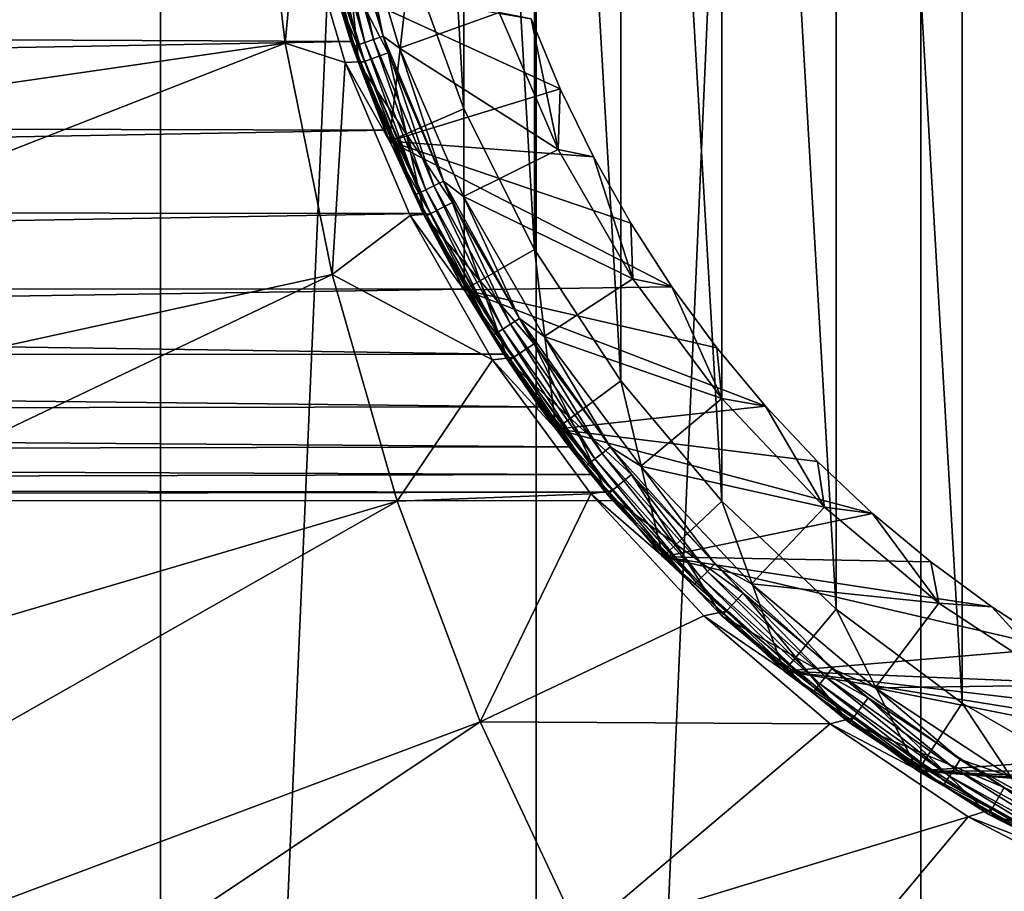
# Model space of a CAD drawing. Header units: metres. Extents: x -263 to 72, y -72 to 102.
# Tile 24 of 256: x -27 to -11, y -21 to -7. Entities that reach past the tile are written whole.
import ezdxf

# ---------------------------------------------------------------- set-up
doc = ezdxf.new("R2010")
doc.units = ezdxf.units.M
doc.layers.add('solid_FREE_STANDING_ONO_SW0004', color=7, linetype='CONTINUOUS')

msp = doc.modelspace()

# ---------------------------------------------------------------- linework, layer by layer
at = {"layer": 'solid_FREE_STANDING_ONO_SW0004'}
for points in [[(-12.58952, -71.39856, -887), (-12.589528, 71.398552, -887), (-6.318729, 72.224121, -887)], [(-6.318715, -72.224121, -887), (-12.58952, -71.39856, -887), (-6.318729, 72.224121, -887)], [(-18.764444, -70.029602, -887), (-18.764452, 70.029602, -887), (-12.589528, 71.398552, -887)], [(-12.58952, -71.39856, -887), (-18.764444, -70.029602, -887), (-12.589528, 71.398552, -887)], [(-24.796396, -68.127739, -887), (-24.7964, 68.127739, -887), (-18.764452, 70.029602, -887)], [(-18.764444, -70.029602, -887), (-24.796396, -68.127739, -887), (-18.764452, 70.029602, -887)], [(-30.639791, -65.707329, -887), (-30.63979, 65.707329, -887), (-24.7964, 68.127739, -887)], [(-24.796396, -68.127739, -887), (-30.639791, -65.707329, -887), (-24.7964, 68.127739, -887)], [(-9.738944, 19.391827, 137.050003), (-11.924342, 18.130087, 137.050003), (-9.738944, -19.391827, 137.050003)], [(-11.924342, 18.130087, 137.050003), (-13.948497, 16.623159, 137.050003), (-11.924342, -18.130087, 137.050003)], [(-11.924342, 18.130087, 137.050003), (-11.924342, -18.130087, 137.050003), (-9.738944, -19.391827, 137.050003)], [(-13.948497, 16.623159, 137.050003), (-15.784007, 14.891444, 137.050003), (-13.948497, -16.623159, 137.050003)], [(-13.948497, 16.623159, 137.050003), (-13.948497, -16.623159, 137.050003), (-11.924342, -18.130087, 137.050003)], [(-15.784007, 14.891444, 137.050003), (-17.406073, 12.958342, 137.050003), (-15.784007, -14.891444, 137.050003)], [(-15.784007, 14.891444, 137.050003), (-15.784007, -14.891444, 137.050003), (-13.948497, -16.623159, 137.050003)], [(-17.406073, 12.958342, 137.050003), (-18.792753, 10.849996, 137.050003), (-17.406073, -12.958342, 137.050003)], [(-17.406073, 12.958342, 137.050003), (-17.406073, -12.958342, 137.050003), (-15.784007, -14.891444, 137.050003)], [(-18.792753, 10.849996, 137.050003), (-19.925287, 8.594934, 137.050003), (-18.792753, -10.849996, 137.050003)], [(-18.792753, 10.849996, 137.050003), (-18.792753, -10.849996, 137.050003), (-17.406073, -12.958342, 137.050003)], [(-19.925287, 8.594934, 137.050003), (-20.788374, 6.223626, 137.050003), (-19.925287, -8.594934, 137.050003)], [(-19.925287, 8.594934, 137.050003), (-19.925287, -8.594934, 137.050003), (-18.792753, -10.849996, 137.050003)], [(-20.788374, 6.223626, 137.050003), (-20.788374, -6.223626, 137.050003), (-19.925287, -8.594934, 137.050003)], [(-46.920113, -5.483292, -872.423401), (-46.286438, -10.933952, -872.43103), (-23.245331, -3.782047, -872.004089)], [(-46.286438, -10.933952, -872.43103), (-22.792976, -7.53998, -872.009521), (-23.245331, -3.782047, -872.004089)], [(-23.245331, -3.782047, -872.004089), (-22.792976, -7.53998, -872.009521), (-22.588602, -5.291032, -872)], [(-22.081654, -5.039993, 95.906494), (-22.223204, -5.072301, 95.795235), (-21.515553, -7.528617, 95.795235)], [(-21.378508, -7.480663, 95.906494), (-21.916834, -5.002374, 95.976334), (-22.081654, -5.039993, 95.906494)], [(-21.378508, -7.480663, 95.906494), (-22.081654, -5.039993, 95.906494), (-21.515553, -7.528617, 95.795235)], [(-21.701344, -5.132399, 96), (-21.916834, -5.002374, 95.976334), (-21.218937, -7.424827, 95.976334)], [(-21.378508, -7.480663, 95.906494), (-21.218937, -7.424827, 95.976334), (-21.916834, -5.002374, 95.976334)], [(-22.331821, -5.097093, 95.650162), (-22.400087, -5.112674, 95.481171), (-21.686804, -7.588541, 95.481171)], [(-21.686804, -7.588541, 95.481171), (-22.400087, -5.112674, 95.481171), (-22.380032, -5.304163, 95.300003)], [(-22.379999, -5.304305, 56.700001), (-21.143143, -7.69528, 56.700001), (-21.893492, -5.188931, 56.700001)], [(-21.612967, -7.866357, 57.5), (-22.37999, -5.304325, 57.5), (-21.893511, -5.188844, 57.5)], [(-22.223204, -5.072301, 95.795235), (-22.331821, -5.097093, 95.650162), (-21.62071, -7.565414, 95.650162)], [(-21.62071, -7.565414, 95.650162), (-22.331821, -5.097093, 95.650162), (-21.686804, -7.588541, 95.481171)], [(-21.515553, -7.528617, 95.795235), (-22.223204, -5.072301, 95.795235), (-21.62071, -7.565414, 95.650162)], [(-21.143143, -7.69528, 56.700001), (-21.143091, -7.695432, 57.5), (-21.893511, -5.188844, 57.5)], [(-21.612967, -7.866357, 57.5), (-21.893511, -5.188844, 57.5), (-21.143091, -7.695432, 57.5)], [(-21.893492, -5.188931, 56.700001), (-21.143143, -7.69528, 56.700001), (-21.893511, -5.188844, 57.5)], [(-20.958284, -7.618421, 96), (-21.701344, -5.132399, 96), (-21.218937, -7.424827, 95.976334)], [(-19.360729, -7.046656, 96), (-21.701344, -5.132399, 96), (-20.958284, -7.618421, 96)], [(-22.792976, -7.53998, -872.009521), (-21.831728, -7.849565, -872), (-22.588602, -5.291032, -872)], [(-22.588602, -5.291032, -872), (-21.519054, -7.832002, -872), (-22.282772, -5.280913, -872)], [(-21.831728, -7.849565, -872), (-21.519054, -7.832002, -872), (-22.588602, -5.291032, -872)], [(-22.380032, -5.304163, 95.300003), (-22.37999, -5.304325, 57.5), (-21.612967, -7.866357, 57.5)], [(-21.61293, -7.866461, 95.300003), (-22.380032, -5.304163, 95.300003), (-21.612967, -7.866357, 57.5)], [(-21.686804, -7.588541, 95.481171), (-22.380032, -5.304163, 95.300003), (-21.61293, -7.866461, 95.300003)], [(-22.282719, -5.281144, -799), (-21.518965, -7.83225, -799), (-22.380022, -5.304206, -798.900024)], [(-22.380022, -5.304206, -798.900024), (-21.612934, -7.866452, -798.900024), (-22.192057, -6.042565, 18.680254)], [(-21.518965, -7.83225, -799), (-21.612934, -7.866452, -798.900024), (-22.380022, -5.304206, -798.900024)], [(-22.379999, -5.304305, 56.700001), (-21.612926, -7.866459, 56.700001), (-21.143143, -7.69528, 56.700001)], [(-21.738186, -7.513405, 45.166962), (-21.612926, -7.866459, 56.700001), (-22.379999, -5.304305, 56.700001)], [(-22.192053, -6.04258, 45.919739), (-21.738186, -7.513405, 45.166962), (-22.379999, -5.304305, 56.700001)], [(-22.282772, -5.280913, -872), (-21.519054, -7.832002, -872), (-22.282719, -5.281144, -799)], [(-21.519054, -7.832002, -872), (-21.518965, -7.83225, -799), (-22.282719, -5.281144, -799)], [(-91, -7.178115, 19.243023), (-91, -5.485034, 18.446321), (-22.192057, -6.042565, 18.680254)], [(-91, -5.485034, 46.153679), (-91, -7.178115, 45.356979), (-22.192053, -6.04258, 45.919739)], [(-91, -7.178115, 19.243023), (-22.192057, -6.042565, 18.680254), (-21.738192, -7.51339, 19.433029)], [(-91, -7.178115, 45.356979), (-21.738186, -7.513405, 45.166962), (-22.192053, -6.04258, 45.919739)], [(-21.612934, -7.866452, -798.900024), (-21.738192, -7.51339, 19.433029), (-22.192057, -6.042565, 18.680254)], [(-22.033758, -6.596474, 135.75), (-21.118971, -9.109835, 135.75), (-20.788374, -6.223626, 137.050003)], [(-21.118971, -9.109835, 135.75), (-19.925287, -8.594934, 137.050003), (-20.788374, -6.223626, 137.050003)], [(-22.033762, -6.596462, 97.050003), (-18.84359, -7.146462, 97.050003), (-18.377729, -8.271147, 97.050003)], [(-21.118965, -9.109847, 97.050003), (-22.033762, -6.596462, 97.050003), (-18.377729, -8.271147, 97.050003)], [(-22.033758, -6.596474, 135.75), (-22.033762, -6.596462, 97.050003), (-21.118965, -9.109847, 97.050003)], [(-22.033758, -6.596474, 135.75), (-21.118965, -9.109847, 97.050003), (-21.118971, -9.109835, 135.75)], [(-18.411795, -9.246566, 96), (-19.360729, -7.046656, 96), (-20.958284, -7.618421, 96)], [(-19.360729, -7.046656, 96.599998), (-19.360729, -7.046656, 96), (-18.411795, -9.246566, 96)], [(-18.411804, -9.246548, 96.599998), (-19.360729, -7.046656, 96.599998), (-18.411795, -9.246566, 96)], [(-18.84359, -7.146462, 97.050003), (-19.360729, -7.046656, 96.599998), (-18.411804, -9.246548, 96.599998)], [(-91, -8.758037, 20.245672), (-91, -7.178115, 19.243023), (-21.738192, -7.51339, 19.433029)], [(-91, -7.178115, 45.356979), (-91, -8.758037, 44.354328), (-21.738186, -7.513405, 45.166962)], [(-18.377729, -8.271147, 97.050003), (-18.84359, -7.146462, 97.050003), (-18.411804, -9.246548, 96.599998)], [(-20.406515, -9.82726, 95.906494), (-21.218937, -7.424827, 95.976334), (-21.378508, -7.480663, 95.906494)], [(-20.958284, -7.618421, 96), (-21.218937, -7.424827, 95.976334), (-20.2542, -9.753908, 95.976334)], [(-20.406515, -9.82726, 95.906494), (-20.2542, -9.753908, 95.976334), (-21.218937, -7.424827, 95.976334)], [(-91, -8.758037, 20.245672), (-21.738192, -7.51339, 19.433029), (-21.193478, -8.935129, 20.376352)], [(-91, -8.758037, 44.354328), (-21.193472, -8.935143, 44.223637), (-21.738186, -7.513405, 45.166962)], [(-46.286438, -10.933952, -872.43103), (-45.234505, -16.319542, -872.443665), (-22.792976, -7.53998, -872.009521)], [(-45.234505, -16.319542, -872.443665), (-22.042257, -11.24984, -872.018555), (-22.792976, -7.53998, -872.009521)], [(-22.792976, -7.53998, -872.009521), (-22.042257, -11.24984, -872.018555), (-21.831728, -7.849565, -872)], [(-21.612934, -7.866452, -798.900024), (-21.193478, -8.935129, 20.376352), (-21.738192, -7.51339, 19.433029)], [(-21.738186, -7.513405, 45.166962), (-21.193472, -8.935143, 44.223637), (-21.612926, -7.866459, 56.700001)], [(-21.62071, -7.565414, 95.650162), (-21.686804, -7.588541, 95.481171), (-20.700794, -9.968977, 95.481171)], [(-21.515553, -7.528617, 95.795235), (-21.62071, -7.565414, 95.650162), (-20.637707, -9.938596, 95.650162)], [(-20.637707, -9.938596, 95.650162), (-21.62071, -7.565414, 95.650162), (-20.700794, -9.968977, 95.481171)], [(-21.378508, -7.480663, 95.906494), (-21.515553, -7.528617, 95.795235), (-20.537329, -9.890256, 95.795235)], [(-20.537329, -9.890256, 95.795235), (-21.515553, -7.528617, 95.795235), (-20.637707, -9.938596, 95.650162)], [(-20.406515, -9.82726, 95.906494), (-21.378508, -7.480663, 95.906494), (-20.537329, -9.890256, 95.795235)], [(-20.700794, -9.968977, 95.481171), (-21.686804, -7.588541, 95.481171), (-21.61293, -7.866461, 95.300003)], [(-20.553658, -10.32217, 57.5), (-21.612967, -7.866357, 57.5), (-21.143091, -7.695432, 57.5)], [(-21.612926, -7.866459, 56.700001), (-20.106836, -10.097777, 56.700001), (-21.143143, -7.69528, 56.700001)], [(-21.143143, -7.69528, 56.700001), (-20.106836, -10.097777, 56.700001), (-21.143091, -7.695432, 57.5)], [(-20.106836, -10.097777, 56.700001), (-20.106722, -10.098006, 57.5), (-21.143091, -7.695432, 57.5)], [(-20.553658, -10.32217, 57.5), (-21.143091, -7.695432, 57.5), (-20.106722, -10.098006, 57.5)], [(-19.93203, -10.000208, 96), (-20.958284, -7.618421, 96), (-20.2542, -9.753908, 95.976334)], [(-18.411795, -9.246566, 96), (-20.958284, -7.618421, 96), (-19.93203, -10.000208, 96)], [(-22.042257, -11.24984, -872.018555), (-20.786097, -10.304279, -872), (-21.831728, -7.849565, -872)], [(-21.831728, -7.849565, -872), (-20.464201, -10.277476, -872), (-21.519054, -7.832002, -872)], [(-20.786097, -10.304279, -872), (-20.464201, -10.277476, -872), (-21.831728, -7.849565, -872)], [(-21.61293, -7.866461, 95.300003), (-21.612967, -7.866357, 57.5), (-20.553658, -10.32217, 57.5)], [(-21.518965, -7.83225, -799), (-20.464207, -10.277462, -799), (-21.612934, -7.866452, -798.900024)], [(-21.612934, -7.866452, -798.900024), (-20.55357, -10.322342, -798.900024), (-21.193478, -8.935129, 20.376352)], [(-20.464207, -10.277462, -799), (-20.55357, -10.322342, -798.900024), (-21.612934, -7.866452, -798.900024)], [(-20.553553, -10.322378, 95.300003), (-21.61293, -7.866461, 95.300003), (-20.553658, -10.32217, 57.5)], [(-20.700794, -9.968977, 95.481171), (-21.61293, -7.866461, 95.300003), (-20.553553, -10.322378, 95.300003)], [(-21.612926, -7.866459, 56.700001), (-20.553658, -10.32216, 56.700001), (-20.106836, -10.097777, 56.700001)], [(-20.577862, -10.273829, 43.091587), (-20.553658, -10.32216, 56.700001), (-21.612926, -7.866459, 56.700001)], [(-21.193472, -8.935143, 44.223637), (-20.577862, -10.273829, 43.091587), (-21.612926, -7.866459, 56.700001)], [(-21.519054, -7.832002, -872), (-20.464201, -10.277476, -872), (-21.518965, -7.83225, -799)], [(-20.464201, -10.277476, -872), (-20.464207, -10.277462, -799), (-21.518965, -7.83225, -799)], [(-21.118965, -9.109847, 97.050003), (-18.377729, -8.271147, 97.050003), (-17.844814, -9.365649, 97.050003)], [(-17.844814, -9.365649, 97.050003), (-18.377729, -8.271147, 97.050003), (-18.411804, -9.246548, 96.599998)], [(-21.118971, -9.109835, 135.75), (-19.918585, -11.5, 135.75), (-19.925287, -8.594934, 137.050003)], [(-19.918585, -11.5, 135.75), (-18.792753, -10.849996, 137.050003), (-19.925287, -8.594934, 137.050003)], [(-91, -10.199728, 21.438345), (-91, -8.758037, 20.245672), (-21.193478, -8.935129, 20.376352)], [(-91, -8.758037, 44.354328), (-91, -10.199728, 43.161655), (-21.193472, -8.935143, 44.223637)], [(-91, -10.199728, 21.438345), (-21.193478, -8.935129, 20.376352), (-20.577873, -10.273809, 21.508394)], [(-91, -10.199728, 43.161655), (-20.577862, -10.273829, 43.091587), (-21.193472, -8.935143, 44.223637)], [(-20.55357, -10.322342, -798.900024), (-20.577873, -10.273809, 21.508394), (-21.193478, -8.935129, 20.376352)], [(-21.118971, -9.109835, 135.75), (-21.118965, -9.109847, 97.050003), (-19.918598, -11.499974, 97.050003)], [(-21.118971, -9.109835, 135.75), (-19.918598, -11.499974, 97.050003), (-19.918585, -11.5, 135.75)], [(-21.118965, -9.109847, 97.050003), (-17.844814, -9.365649, 97.050003), (-17.246811, -10.425942, 97.050003)], [(-21.118965, -9.109847, 97.050003), (-17.246811, -10.425942, 97.050003), (-16.585915, -11.448152, 97.050003)], [(-19.918598, -11.499974, 97.050003), (-21.118965, -9.109847, 97.050003), (-16.585915, -11.448152, 97.050003)], [(-17.213785, -11.321609, 96), (-18.411795, -9.246566, 96), (-19.93203, -10.000208, 96)], [(-18.411804, -9.246548, 96.599998), (-18.411795, -9.246566, 96), (-17.213785, -11.321609, 96)], [(-17.213774, -11.321626, 96.599998), (-18.411804, -9.246548, 96.599998), (-17.213785, -11.321609, 96)], [(-17.844814, -9.365649, 97.050003), (-18.411804, -9.246548, 96.599998), (-17.213774, -11.321626, 96.599998)], [(-17.246811, -10.425942, 97.050003), (-17.844814, -9.365649, 97.050003), (-17.213774, -11.321626, 96.599998)], [(-19.1779, -12.050273, 95.906494), (-20.2542, -9.753908, 95.976334), (-20.406515, -9.82726, 95.906494)], [(-19.93203, -10.000208, 96), (-20.2542, -9.753908, 95.976334), (-19.034754, -11.960328, 95.976334)], [(-19.1779, -12.050273, 95.906494), (-19.034754, -11.960328, 95.976334), (-20.2542, -9.753908, 95.976334)], [(-20.637707, -9.938596, 95.650162), (-20.700794, -9.968977, 95.481171), (-19.45446, -12.224048, 95.481171)], [(-20.537329, -9.890256, 95.795235), (-20.637707, -9.938596, 95.650162), (-19.395172, -12.186794, 95.650162)], [(-19.395172, -12.186794, 95.650162), (-20.637707, -9.938596, 95.650162), (-19.45446, -12.224048, 95.481171)], [(-20.406515, -9.82726, 95.906494), (-20.537329, -9.890256, 95.795235), (-19.300837, -12.12752, 95.795235)], [(-19.300837, -12.12752, 95.795235), (-20.537329, -9.890256, 95.795235), (-19.395172, -12.186794, 95.650162)], [(-19.1779, -12.050273, 95.906494), (-20.406515, -9.82726, 95.906494), (-19.300837, -12.12752, 95.795235)], [(-19.45446, -12.224048, 95.481171), (-20.700794, -9.968977, 95.481171), (-20.553553, -10.322378, 95.300003)], [(-20.553658, -10.32216, 56.700001), (-18.798409, -12.364057, 56.700001), (-20.106836, -10.097777, 56.700001)], [(-19.21629, -12.638606, 57.5), (-20.553658, -10.32217, 57.5), (-20.106722, -10.098006, 57.5)], [(-20.106836, -10.097777, 56.700001), (-18.798409, -12.364057, 56.700001), (-20.106722, -10.098006, 57.5)], [(-18.798409, -12.364057, 56.700001), (-18.798473, -12.363954, 57.5), (-20.106722, -10.098006, 57.5)], [(-19.21629, -12.638606, 57.5), (-20.106722, -10.098006, 57.5), (-18.798473, -12.363954, 57.5)], [(-18.635635, -12.24757, 96), (-19.93203, -10.000208, 96), (-19.034754, -11.960328, 95.976334)], [(-17.213785, -11.321609, 96), (-19.93203, -10.000208, 96), (-18.635635, -12.24757, 96)], [(-91, -11.480652, 22.802387), (-91, -10.199728, 21.438345), (-20.577873, -10.273809, 21.508394)], [(-91, -10.199728, 43.161655), (-91, -11.480652, 41.797611), (-20.577862, -10.273829, 43.091587)], [(-91, -11.480652, 22.802387), (-20.577873, -10.273809, 21.508394), (-19.925385, -11.488214, 22.811539)], [(-91, -11.480652, 41.797611), (-19.925375, -11.488231, 41.788441), (-20.577862, -10.273829, 43.091587)], [(-20.55357, -10.322342, -798.900024), (-19.925385, -11.488214, 22.811539), (-20.577873, -10.273809, 21.508394)], [(-20.577862, -10.273829, 43.091587), (-19.925375, -11.488231, 41.788441), (-20.553658, -10.32216, 56.700001)], [(-22.042257, -11.24984, -872.018555), (-19.465548, -12.622697, -872), (-20.786097, -10.304279, -872)], [(-20.786097, -10.304279, -872), (-19.132759, -12.583623, -872), (-20.464201, -10.277476, -872)], [(-19.465548, -12.622697, -872), (-19.132759, -12.583623, -872), (-20.786097, -10.304279, -872)], [(-20.553658, -10.32216, 56.700001), (-19.216269, -12.638637, 56.700001), (-18.798409, -12.364057, 56.700001)], [(-19.286066, -12.531865, 40.359921), (-19.216269, -12.638637, 56.700001), (-20.553658, -10.32216, 56.700001)], [(-19.925375, -11.488231, 41.788441), (-19.286066, -12.531865, 40.359921), (-20.553658, -10.32216, 56.700001)], [(-20.553553, -10.322378, 95.300003), (-20.553658, -10.32217, 57.5), (-19.21629, -12.638606, 57.5)], [(-20.464207, -10.277462, -799), (-19.132648, -12.583791, -799), (-20.55357, -10.322342, -798.900024)], [(-20.55357, -10.322342, -798.900024), (-19.216196, -12.638742, -798.900024), (-19.925385, -11.488214, 22.811539)], [(-19.132648, -12.583791, -799), (-19.216196, -12.638742, -798.900024), (-20.55357, -10.322342, -798.900024)], [(-19.216221, -12.638703, 95.300003), (-20.553553, -10.322378, 95.300003), (-19.21629, -12.638606, 57.5)], [(-19.45446, -12.224048, 95.481171), (-20.553553, -10.322378, 95.300003), (-19.216221, -12.638703, 95.300003)], [(-19.132759, -12.583623, -872), (-19.132648, -12.583791, -799), (-20.464207, -10.277462, -799)], [(-20.464201, -10.277476, -872), (-19.132759, -12.583623, -872), (-20.464207, -10.277462, -799)], [(-16.585915, -11.448152, 97.050003), (-17.246811, -10.425942, 97.050003), (-17.213774, -11.321626, 96.599998)], [(-19.918585, -11.5, 135.75), (-18.448833, -13.734648, 135.75), (-18.792753, -10.849996, 137.050003)], [(-18.448833, -13.734648, 135.75), (-17.406073, -12.958342, 137.050003), (-18.792753, -10.849996, 137.050003)], [(-45.234505, -16.319542, -872.443665), (-43.770573, -21.608009, -872.461243), (-22.042257, -11.24984, -872.018555)], [(-43.770573, -21.608009, -872.461243), (-20.997959, -14.887971, -872.031067), (-22.042257, -11.24984, -872.018555)], [(-22.042257, -11.24984, -872.018555), (-20.997959, -14.887971, -872.031067), (-19.465548, -12.622697, -872)], [(-15.782868, -13.243649, 96), (-17.213785, -11.321609, 96), (-18.635635, -12.24757, 96)], [(-17.213774, -11.321626, 96.599998), (-17.213785, -11.321609, 96), (-15.782868, -13.243649, 96)], [(-15.782868, -13.243649, 96.599998), (-17.213774, -11.321626, 96.599998), (-15.782868, -13.243649, 96)], [(-16.585915, -11.448152, 97.050003), (-17.213774, -11.321626, 96.599998), (-15.782868, -13.243649, 96.599998)], [(-91, -11.480652, 22.802387), (-19.925385, -11.488214, 22.811539), (-19.286085, -12.531837, 24.240036)], [(-91, -12.580498, 24.316198), (-91, -11.480652, 22.802387), (-19.286085, -12.531837, 24.240036)], [(-91, -11.480652, 41.797611), (-91, -12.580498, 40.283802), (-19.925375, -11.488231, 41.788441)], [(-91, -12.580498, 40.283802), (-19.286066, -12.531865, 40.359921), (-19.925375, -11.488231, 41.788441)], [(-19.216196, -12.638742, -798.900024), (-19.286085, -12.531837, 24.240036), (-19.925385, -11.488214, 22.811539)], [(-19.918598, -11.499974, 97.050003), (-16.585915, -11.448152, 97.050003), (-15.864336, -12.428823, 97.050003)], [(-19.918598, -11.499974, 97.050003), (-15.864336, -12.428823, 97.050003), (-15.08487, -13.364111, 97.050003)], [(-18.448837, -13.734642, 97.050003), (-19.918598, -11.499974, 97.050003), (-15.08487, -13.364111, 97.050003)], [(-19.918585, -11.5, 135.75), (-19.918598, -11.499974, 97.050003), (-18.448837, -13.734642, 97.050003)], [(-19.918585, -11.5, 135.75), (-18.448837, -13.734642, 97.050003), (-18.448833, -13.734648, 135.75)], [(-15.864336, -12.428823, 97.050003), (-16.585915, -11.448152, 97.050003), (-15.782868, -13.243649, 96.599998)], [(-17.708111, -14.121747, 95.906494), (-19.034754, -11.960328, 95.976334), (-19.1779, -12.050273, 95.906494)], [(-18.635635, -12.24757, 96), (-19.034754, -11.960328, 95.976334), (-17.575935, -14.016341, 95.976334)], [(-17.708111, -14.121747, 95.906494), (-17.575935, -14.016341, 95.976334), (-19.034754, -11.960328, 95.976334)], [(-19.300837, -12.12752, 95.795235), (-19.395172, -12.186794, 95.650162), (-17.908731, -14.281736, 95.650162)], [(-19.1779, -12.050273, 95.906494), (-19.300837, -12.12752, 95.795235), (-17.821627, -14.212273, 95.795235)], [(-17.821627, -14.212273, 95.795235), (-19.300837, -12.12752, 95.795235), (-17.908731, -14.281736, 95.650162)], [(-17.708111, -14.121747, 95.906494), (-19.1779, -12.050273, 95.906494), (-17.821627, -14.212273, 95.795235)], [(-19.395172, -12.186794, 95.650162), (-19.45446, -12.224048, 95.481171), (-17.963476, -14.325394, 95.481171)], [(-17.963476, -14.325394, 95.481171), (-19.45446, -12.224048, 95.481171), (-19.216221, -12.638703, 95.300003)], [(-17.908731, -14.281736, 95.650162), (-19.395172, -12.186794, 95.650162), (-17.963476, -14.325394, 95.481171)], [(-17.087234, -14.328866, 96), (-18.635635, -12.24757, 96), (-17.575935, -14.016341, 95.976334)], [(-15.782868, -13.243649, 96), (-18.635635, -12.24757, 96), (-17.087234, -14.328866, 96)], [(-17.618952, -14.784203, 57.5), (-19.21629, -12.638606, 57.5), (-18.798473, -12.363954, 57.5)], [(-19.216269, -12.638637, 56.700001), (-17.235882, -14.462863, 56.700001), (-18.798409, -12.364057, 56.700001)], [(-18.798409, -12.364057, 56.700001), (-17.236017, -14.462699, 57.5), (-18.798473, -12.363954, 57.5)], [(-17.618952, -14.784203, 57.5), (-18.798473, -12.363954, 57.5), (-17.236017, -14.462699, 57.5)], [(-18.798409, -12.364057, 56.700001), (-17.235882, -14.462863, 56.700001), (-17.236017, -14.462699, 57.5)], [(-15.08487, -13.364111, 97.050003), (-15.864336, -12.428823, 97.050003), (-15.782868, -13.243649, 96.599998)], [(-91, -12.580498, 24.316198), (-19.286085, -12.531837, 24.240036), (-18.710501, -13.375991, 25.735479)], [(-91, -12.580498, 40.283802), (-18.710485, -13.376014, 38.864475), (-19.286066, -12.531865, 40.359921)], [(-91, -13.481903, 25.955847), (-91, -12.580498, 24.316198), (-18.710501, -13.375991, 25.735479)], [(-91, -12.580498, 40.283802), (-91, -13.481903, 38.644154), (-18.710485, -13.376014, 38.864475)], [(-20.997959, -14.887971, -872.031067), (-17.887547, -14.774157, -872), (-19.465548, -12.622697, -872)], [(-19.465548, -12.622697, -872), (-17.542566, -14.71966, -872), (-19.132759, -12.583623, -872)], [(-17.887547, -14.774157, -872), (-17.542566, -14.71966, -872), (-19.465548, -12.622697, -872)], [(-19.216196, -12.638742, -798.900024), (-18.710501, -13.375991, 25.735479), (-19.286085, -12.531837, 24.240036)], [(-19.286066, -12.531865, 40.359921), (-18.710485, -13.376014, 38.864475), (-19.216269, -12.638637, 56.700001)], [(-19.216221, -12.638703, 95.300003), (-19.21629, -12.638606, 57.5), (-17.618952, -14.784203, 57.5)], [(-19.216269, -12.638637, 56.700001), (-17.618921, -14.784242, 56.700001), (-17.235882, -14.462863, 56.700001)], [(-17.650106, -14.74699, 34.429848), (-17.618921, -14.784242, 56.700001), (-19.216269, -12.638637, 56.700001)], [(-17.882801, -14.463936, 35.878349), (-17.650106, -14.74699, 34.429848), (-19.216269, -12.638637, 56.700001)], [(-18.237001, -14.014699, 37.359478), (-17.882801, -14.463936, 35.878349), (-19.216269, -12.638637, 56.700001)], [(-18.710485, -13.376014, 38.864475), (-18.237001, -14.014699, 37.359478), (-19.216269, -12.638637, 56.700001)], [(-17.619024, -14.784112, 95.300003), (-19.216221, -12.638703, 95.300003), (-17.618952, -14.784203, 57.5)], [(-17.963476, -14.325394, 95.481171), (-19.216221, -12.638703, 95.300003), (-17.619024, -14.784112, 95.300003)], [(-19.132648, -12.583791, -799), (-17.542427, -14.719826, -799), (-19.216196, -12.638742, -798.900024)], [(-19.216196, -12.638742, -798.900024), (-17.619032, -14.784104, -798.900024), (-18.710501, -13.375991, 25.735479)], [(-17.542427, -14.719826, -799), (-17.619032, -14.784104, -798.900024), (-19.216196, -12.638742, -798.900024)], [(-19.132759, -12.583623, -872), (-17.542566, -14.71966, -872), (-19.132648, -12.583791, -799)], [(-17.542566, -14.71966, -872), (-17.542427, -14.719826, -799), (-19.132648, -12.583791, -799)], [(-18.448833, -13.734648, 135.75), (-16.729593, -15.783558, 135.75), (-17.406073, -12.958342, 137.050003)], [(-16.729593, -15.783558, 135.75), (-15.784007, -14.891444, 137.050003), (-17.406073, -12.958342, 137.050003)], [(-14.138625, -14.986403, 96), (-15.782868, -13.243649, 96), (-17.087234, -14.328866, 96)], [(-15.782868, -13.243649, 96.599998), (-15.782868, -13.243649, 96), (-14.138625, -14.986403, 96)], [(-14.138644, -14.986392, 96.599998), (-15.782868, -13.243649, 96.599998), (-14.138625, -14.986403, 96)], [(-15.08487, -13.364111, 97.050003), (-15.782868, -13.243649, 96.599998), (-14.138644, -14.986392, 96.599998)], [(-91, -13.481903, 25.955847), (-18.710501, -13.375991, 25.735479), (-18.237013, -14.014683, 27.240479)], [(-91, -13.481903, 38.644154), (-18.237001, -14.014699, 37.359478), (-18.710485, -13.376014, 38.864475)], [(-17.619032, -14.784104, -798.900024), (-18.237013, -14.014683, 27.240479), (-18.710501, -13.375991, 25.735479)], [(-18.448837, -13.734642, 97.050003), (-15.08487, -13.364111, 97.050003), (-14.250472, -14.250503, 97.050003)], [(-14.250472, -14.250503, 97.050003), (-15.08487, -13.364111, 97.050003), (-14.138644, -14.986392, 96.599998)], [(-91, -14.17075, 27.695671), (-91, -13.481903, 25.955847), (-18.237013, -14.014683, 27.240479)], [(-91, -13.481903, 38.644154), (-91, -14.17075, 36.904331), (-18.237001, -14.014699, 37.359478)], [(-18.448837, -13.734642, 97.050003), (-14.250472, -14.250503, 97.050003), (-13.364058, -15.084917, 97.050003)], [(-16.729593, -15.783558, 97.050003), (-18.448837, -13.734642, 97.050003), (-13.364058, -15.084917, 97.050003)], [(-18.448833, -13.734648, 135.75), (-18.448837, -13.734642, 97.050003), (-16.729593, -15.783558, 97.050003)], [(-18.448833, -13.734648, 135.75), (-16.729593, -15.783558, 97.050003), (-16.729593, -15.783558, 135.75)], [(-91, -14.17075, 27.695671), (-18.237013, -14.014683, 27.240479), (-17.882809, -14.463925, 28.721609)], [(-91, -14.17075, 36.904331), (-17.882801, -14.463936, 35.878349), (-18.237001, -14.014699, 37.359478)], [(-17.619032, -14.784104, -798.900024), (-17.882809, -14.463925, 28.721609), (-18.237013, -14.014683, 27.240479)], [(-16.015633, -16.015633, 95.906494), (-17.575935, -14.016341, 95.976334), (-17.708111, -14.121747, 95.906494)], [(-17.087234, -14.328866, 96), (-17.575935, -14.016341, 95.976334), (-15.89609, -15.89609, 95.976334)], [(-16.015633, -16.015633, 95.906494), (-15.89609, -15.89609, 95.976334), (-17.575935, -14.016341, 95.976334)], [(-91, -14.636085, 29.508041), (-91, -14.17075, 27.695671), (-17.882809, -14.463925, 28.721609)], [(-91, -14.17075, 36.904331), (-91, -14.636085, 35.091957), (-17.882801, -14.463936, 35.878349)], [(-17.821627, -14.212273, 95.795235), (-17.908731, -14.281736, 95.650162), (-16.197077, -16.197077, 95.650162)], [(-17.708111, -14.121747, 95.906494), (-17.821627, -14.212273, 95.795235), (-16.118298, -16.118298, 95.795235)], [(-16.118298, -16.118298, 95.795235), (-17.821627, -14.212273, 95.795235), (-16.197077, -16.197077, 95.650162)], [(-16.015633, -16.015633, 95.906494), (-17.708111, -14.121747, 95.906494), (-16.118298, -16.118298, 95.795235)], [(-17.908731, -14.281736, 95.650162), (-17.963476, -14.325394, 95.481171), (-16.24659, -16.24659, 95.481171)], [(-16.24659, -16.24659, 95.481171), (-17.963476, -14.325394, 95.481171), (-17.619024, -14.784112, 95.300003)], [(-16.197077, -16.197077, 95.650162), (-17.908731, -14.281736, 95.650162), (-16.24659, -16.24659, 95.481171)], [(-15.307526, -16.216339, 96), (-17.087234, -14.328866, 96), (-15.89609, -15.89609, 95.976334)], [(-14.138625, -14.986403, 96), (-17.087234, -14.328866, 96), (-15.307526, -16.216339, 96)], [(-13.364058, -15.084917, 97.050003), (-14.250472, -14.250503, 97.050003), (-14.138644, -14.986392, 96.599998)], [(-91, -14.636085, 29.508041), (-17.882809, -14.463925, 28.721609), (-17.650112, -14.746984, 30.170109)], [(-91, -14.636085, 35.091957), (-17.650106, -14.74699, 34.429848), (-17.882801, -14.463936, 35.878349)], [(-17.619032, -14.784104, -798.900024), (-17.650112, -14.746984, 30.170109), (-17.882809, -14.463925, 28.721609)], [(-15.783424, -16.729721, 57.5), (-17.618952, -14.784203, 57.5), (-17.236017, -14.462699, 57.5)], [(-17.618921, -14.784242, 56.700001), (-15.440467, -16.365871, 56.700001), (-17.235882, -14.462863, 56.700001)], [(-15.440467, -16.365871, 56.700001), (-15.440424, -16.365919, 57.5), (-17.236017, -14.462699, 57.5)], [(-15.783424, -16.729721, 57.5), (-17.236017, -14.462699, 57.5), (-15.440424, -16.365919, 57.5)], [(-17.235882, -14.462863, 56.700001), (-15.440467, -16.365871, 56.700001), (-17.236017, -14.462699, 57.5)], [(-91, -14.870596, 31.364388), (-91, -14.636085, 29.508041), (-17.650112, -14.746984, 30.170109)], [(-91, -14.636085, 35.091957), (-91, -14.870596, 33.235611), (-17.650106, -14.74699, 34.429848)], [(-91, -14.870596, 31.364388), (-17.650112, -14.746984, 30.170109), (-17.535383, -14.883223, 31.593128)], [(-91, -14.870596, 33.235611), (-17.535381, -14.883225, 33.006817), (-17.650106, -14.74699, 34.429848)], [(-20.997959, -14.887971, -872.031067), (-19.66674, -18.431179, -872.047058), (-17.887547, -14.774157, -872)], [(-19.66674, -18.431179, -872.047058), (-16.072956, -16.730215, -872), (-17.887547, -14.774157, -872)], [(-17.887547, -14.774157, -872), (-15.714923, -16.656866, -872), (-17.542566, -14.71966, -872)], [(-16.072956, -16.730215, -872), (-15.714923, -16.656866, -872), (-17.887547, -14.774157, -872)], [(-17.619032, -14.784104, -798.900024), (-17.535383, -14.883223, 31.593128), (-17.650112, -14.746984, 30.170109)], [(-17.650106, -14.74699, 34.429848), (-17.535381, -14.883225, 33.006817), (-17.618921, -14.784242, 56.700001)], [(-17.542427, -14.719826, -799), (-15.714968, -16.656824, -799), (-17.619032, -14.784104, -798.900024)], [(-17.619032, -14.784104, -798.900024), (-15.783592, -16.729561, -798.900024), (-17.535383, -14.883223, 31.593128)], [(-15.714968, -16.656824, -799), (-15.783592, -16.729561, -798.900024), (-17.619032, -14.784104, -798.900024)], [(-15.783562, -16.729589, 95.300003), (-17.619024, -14.784112, 95.300003), (-17.618952, -14.784203, 57.5)], [(-16.24659, -16.24659, 95.481171), (-17.619024, -14.784112, 95.300003), (-15.783562, -16.729589, 95.300003)], [(-15.783562, -16.729589, 95.300003), (-17.618952, -14.784203, 57.5), (-15.783424, -16.729721, 57.5)], [(-17.618921, -14.784242, 56.700001), (-15.783335, -16.729801, 56.700001), (-15.440467, -16.365871, 56.700001)], [(-17.535381, -14.883225, 33.006817), (-15.783335, -16.729801, 56.700001), (-17.618921, -14.784242, 56.700001)], [(-17.542566, -14.71966, -872), (-15.714923, -16.656866, -872), (-17.542427, -14.719826, -799)], [(-15.714923, -16.656866, -872), (-15.714968, -16.656824, -799), (-17.542427, -14.719826, -799)], [(-91, -14.870596, 31.364388), (-17.535383, -14.883223, 31.593128), (-17.535381, -14.883225, 33.006817)], [(-91, -14.870596, 33.235611), (-91, -14.870596, 31.364388), (-17.535381, -14.883225, 33.006817)], [(-43.770573, -21.608009, -872.461243), (-41.903355, -26.767881, -872.483643), (-20.997959, -14.887971, -872.031067)], [(-41.903355, -26.767881, -872.483643), (-19.66674, -18.431179, -872.047058), (-20.997959, -14.887971, -872.031067)], [(-15.783592, -16.729561, -798.900024), (-17.535381, -14.883225, 33.006817), (-17.535383, -14.883223, 31.593128)], [(-15.783592, -16.729561, -798.900024), (-15.783335, -16.729801, 56.700001), (-17.535381, -14.883225, 33.006817)], [(-16.729593, -15.783558, 135.75), (-14.784115, -17.619022, 135.75), (-15.784007, -14.891444, 137.050003)], [(-14.784115, -17.619022, 135.75), (-13.948497, -16.623159, 137.050003), (-15.784007, -14.891444, 137.050003)], [(-12.303402, -16.526321, 96), (-14.138625, -14.986403, 96), (-15.307526, -16.216339, 96)], [(-14.138644, -14.986392, 96.599998), (-14.138625, -14.986403, 96), (-12.303402, -16.526321, 96)], [(-12.303388, -16.526339, 96.599998), (-14.138644, -14.986392, 96.599998), (-12.303402, -16.526321, 96)], [(-13.364058, -15.084917, 97.050003), (-14.138644, -14.986392, 96.599998), (-12.303388, -16.526339, 96.599998)], [(-16.729593, -15.783558, 97.050003), (-13.364058, -15.084917, 97.050003), (-12.428956, -15.864231, 97.050003)], [(-12.428956, -15.864231, 97.050003), (-13.364058, -15.084917, 97.050003), (-12.303388, -16.526339, 96.599998)], [(-16.729593, -15.783558, 97.050003), (-12.428956, -15.864231, 97.050003), (-11.448479, -16.58569, 97.050003)], [(-16.729593, -15.783558, 97.050003), (-11.448479, -16.58569, 97.050003), (-10.42601, -17.246771, 97.050003)], [(-14.784146, -17.618996, 97.050003), (-16.729593, -15.783558, 97.050003), (-10.42601, -17.246771, 97.050003)], [(-16.729593, -15.783558, 135.75), (-16.729593, -15.783558, 97.050003), (-14.784146, -17.618996, 97.050003)], [(-16.729593, -15.783558, 135.75), (-14.784146, -17.618996, 97.050003), (-14.784115, -17.619022, 135.75)], [(-14.121747, -17.708111, 95.906494), (-15.89609, -15.89609, 95.976334), (-16.015633, -16.015633, 95.906494)], [(-15.307526, -16.216339, 96), (-15.89609, -15.89609, 95.976334), (-14.016341, -17.575935, 95.976334)], [(-14.121747, -17.708111, 95.906494), (-14.016341, -17.575935, 95.976334), (-15.89609, -15.89609, 95.976334)], [(-11.448479, -16.58569, 97.050003), (-12.428956, -15.864231, 97.050003), (-12.303388, -16.526339, 96.599998)], [(-16.118298, -16.118298, 95.795235), (-16.197077, -16.197077, 95.650162), (-14.281736, -17.908731, 95.650162)], [(-16.015633, -16.015633, 95.906494), (-16.118298, -16.118298, 95.795235), (-14.212273, -17.821627, 95.795235)], [(-14.212273, -17.821627, 95.795235), (-16.118298, -16.118298, 95.795235), (-14.281736, -17.908731, 95.650162)], [(-14.121747, -17.708111, 95.906494), (-16.015633, -16.015633, 95.906494), (-14.212273, -17.821627, 95.795235)], [(-16.197077, -16.197077, 95.650162), (-16.24659, -16.24659, 95.481171), (-14.325394, -17.963476, 95.481171)], [(-14.325394, -17.963476, 95.481171), (-16.24659, -16.24659, 95.481171), (-15.783562, -16.729589, 95.300003)], [(-14.281736, -17.908731, 95.650162), (-16.197077, -16.197077, 95.650162), (-14.325394, -17.963476, 95.481171)], [(-13.320661, -17.88435, 96), (-15.307526, -16.216339, 96), (-14.016341, -17.575935, 95.976334)], [(-12.303402, -16.526321, 96), (-15.307526, -16.216339, 96), (-13.320661, -17.88435, 96)], [(-13.734605, -18.448864, 57.5), (-15.783424, -16.729721, 57.5), (-15.440424, -16.365919, 57.5)], [(-15.783335, -16.729801, 56.700001), (-13.436326, -18.047577, 56.700001), (-15.440467, -16.365871, 56.700001)], [(-15.440467, -16.365871, 56.700001), (-13.436326, -18.047577, 56.700001), (-15.440424, -16.365919, 57.5)], [(-13.436326, -18.047577, 56.700001), (-13.436053, -18.047781, 57.5), (-15.440424, -16.365919, 57.5)], [(-13.734605, -18.448864, 57.5), (-15.440424, -16.365919, 57.5), (-13.436053, -18.047781, 57.5)], [(-10.301777, -17.842831, 96), (-12.303402, -16.526321, 96), (-13.320661, -17.88435, 96)], [(-12.303388, -16.526339, 96.599998), (-12.303402, -16.526321, 96), (-10.301777, -17.842831, 96)], [(-10.301777, -17.842831, 96.599998), (-12.303388, -16.526339, 96.599998), (-10.301777, -17.842831, 96)], [(-11.448479, -16.58569, 97.050003), (-12.303388, -16.526339, 96.599998), (-10.301777, -17.842831, 96.599998)], [(-10.42601, -17.246771, 97.050003), (-11.448479, -16.58569, 97.050003), (-10.301777, -17.842831, 96.599998)], [(-19.66674, -18.431179, -872.047058), (-14.045774, -18.465, -872), (-16.072956, -16.730215, -872)], [(-16.072956, -16.730215, -872), (-13.675037, -18.368542, -872), (-15.714923, -16.656866, -872)], [(-14.045774, -18.465, -872), (-13.675037, -18.368542, -872), (-16.072956, -16.730215, -872)], [(-15.714968, -16.656824, -799), (-13.674894, -18.368649, -799), (-15.783592, -16.729561, -798.900024)], [(-15.783592, -16.729561, -798.900024), (-13.734611, -18.448862, -798.900024), (-15.783335, -16.729801, 56.700001)], [(-13.674894, -18.368649, -799), (-13.734611, -18.448862, -798.900024), (-15.783592, -16.729561, -798.900024)], [(-15.783562, -16.729589, 95.300003), (-15.783424, -16.729721, 57.5), (-13.734605, -18.448864, 57.5)], [(-13.734653, -18.44883, 95.300003), (-15.783562, -16.729589, 95.300003), (-13.734605, -18.448864, 57.5)], [(-14.325394, -17.963476, 95.481171), (-15.783562, -16.729589, 95.300003), (-13.734653, -18.44883, 95.300003)], [(-15.783335, -16.729801, 56.700001), (-13.734618, -18.448847, 56.700001), (-13.436326, -18.047577, 56.700001)], [(-13.734611, -18.448862, -798.900024), (-13.734618, -18.448847, 56.700001), (-15.783335, -16.729801, 56.700001)], [(-13.675037, -18.368542, -872), (-13.674894, -18.368649, -799), (-15.714968, -16.656824, -799)], [(-15.714923, -16.656866, -872), (-13.675037, -18.368542, -872), (-15.714968, -16.656824, -799)], [(-14.784115, -17.619022, 135.75), (-12.638706, -19.216219, 135.75), (-13.948497, -16.623159, 137.050003)], [(-12.638706, -19.216219, 135.75), (-11.924342, -18.130087, 137.050003), (-13.948497, -16.623159, 137.050003)], [(-14.784146, -17.618996, 97.050003), (-10.42601, -17.246771, 97.050003), (-9.365586, -17.844847, 97.050003)], [(-14.784146, -17.618996, 97.050003), (-9.365586, -17.844847, 97.050003), (-8.271099, -18.37775, 97.050003)], [(-14.784146, -17.618996, 97.050003), (-8.271099, -18.37775, 97.050003), (-7.146399, -18.843613, 97.050003)], [(-12.638698, -19.216225, 97.050003), (-14.784146, -17.618996, 97.050003), (-7.146399, -18.843613, 97.050003)], [(-14.784115, -17.619022, 135.75), (-14.784146, -17.618996, 97.050003), (-12.638698, -19.216225, 97.050003)], [(-14.784115, -17.619022, 135.75), (-12.638698, -19.216225, 97.050003), (-12.638706, -19.216219, 135.75)], [(-12.050273, -19.1779, 95.906494), (-14.016341, -17.575935, 95.976334), (-14.121747, -17.708111, 95.906494)], [(-13.320661, -17.88435, 96), (-14.016341, -17.575935, 95.976334), (-11.960328, -19.034754, 95.976334)], [(-12.050273, -19.1779, 95.906494), (-11.960328, -19.034754, 95.976334), (-14.016341, -17.575935, 95.976334)], [(-14.212273, -17.821627, 95.795235), (-14.281736, -17.908731, 95.650162), (-12.186794, -19.395172, 95.650162)], [(-14.121747, -17.708111, 95.906494), (-14.212273, -17.821627, 95.795235), (-12.12752, -19.300837, 95.795235)], [(-12.12752, -19.300837, 95.795235), (-14.212273, -17.821627, 95.795235), (-12.186794, -19.395172, 95.650162)], [(-12.050273, -19.1779, 95.906494), (-14.121747, -17.708111, 95.906494), (-12.12752, -19.300837, 95.795235)], [(-8.160647, -18.918169, 96), (-10.301777, -17.842831, 96), (-13.320661, -17.88435, 96)], [(-14.281736, -17.908731, 95.650162), (-14.325394, -17.963476, 95.481171), (-12.224048, -19.45446, 95.481171)], [(-12.224048, -19.45446, 95.481171), (-14.325394, -17.963476, 95.481171), (-13.734653, -18.44883, 95.300003)], [(-12.186794, -19.395172, 95.650162), (-14.281736, -17.908731, 95.650162), (-12.224048, -19.45446, 95.481171)], [(-11.153588, -19.310293, 96), (-13.320661, -17.88435, 96), (-11.960328, -19.034754, 95.976334)], [(-8.160647, -18.918169, 96), (-13.320661, -17.88435, 96), (-11.153588, -19.310293, 96)], [(-13.734618, -18.448847, 56.700001), (-11.250029, -19.485559, 56.700001), (-13.436326, -18.047577, 56.700001)], [(-11.500135, -19.918503, 57.5), (-13.734605, -18.448864, 57.5), (-13.436053, -18.047781, 57.5)], [(-13.436326, -18.047577, 56.700001), (-11.250029, -19.485559, 56.700001), (-13.436053, -18.047781, 57.5)], [(-11.250029, -19.485559, 56.700001), (-11.250018, -19.485559, 57.5), (-13.436053, -18.047781, 57.5)], [(-11.500135, -19.918503, 57.5), (-13.436053, -18.047781, 57.5), (-11.250018, -19.485559, 57.5)], [(-12.638706, -19.216219, 135.75), (-10.322381, -20.553551, 135.75), (-11.924342, -18.130087, 137.050003)], [(-10.322381, -20.553551, 135.75), (-9.738944, -19.391827, 137.050003), (-11.924342, -18.130087, 137.050003)], [(-41.903355, -26.767881, -872.483643), (-39.643963, -31.768452, -872.510742), (-19.66674, -18.431179, -872.047058)], [(-39.643963, -31.768452, -872.510742), (-18.057091, -21.856871, -872.066406), (-19.66674, -18.431179, -872.047058)], [(-19.66674, -18.431179, -872.047058), (-18.057091, -21.856871, -872.066406), (-14.045774, -18.465, -872)], [(-18.057091, -21.856871, -872.066406), (-11.832844, -19.955545, -872), (-14.045774, -18.465, -872)], [(-14.045774, -18.465, -872), (-11.450193, -19.831871, -872), (-13.675037, -18.368542, -872)], [(-11.832844, -19.955545, -872), (-11.450193, -19.831871, -872), (-14.045774, -18.465, -872)], [(-13.734653, -18.44883, 95.300003), (-13.734605, -18.448864, 57.5), (-11.500135, -19.918503, 57.5)], [(-11.500006, -19.918581, 95.300003), (-13.734653, -18.44883, 95.300003), (-11.500135, -19.918503, 57.5)], [(-12.224048, -19.45446, 95.481171), (-13.734653, -18.44883, 95.300003), (-11.500006, -19.918581, 95.300003)], [(-13.734618, -18.448847, 56.700001), (-11.500162, -19.918491, 56.700001), (-11.250029, -19.485559, 56.700001)], [(-11.50001, -19.918579, -798.900024), (-11.500162, -19.918491, 56.700001), (-13.734618, -18.448847, 56.700001)], [(-13.734611, -18.448862, -798.900024), (-11.50001, -19.918579, -798.900024), (-13.734618, -18.448847, 56.700001)], [(-13.674894, -18.368649, -799), (-11.45001, -19.831976, -799), (-13.734611, -18.448862, -798.900024)], [(-11.45001, -19.831976, -799), (-11.50001, -19.918579, -798.900024), (-13.734611, -18.448862, -798.900024)], [(-13.675037, -18.368542, -872), (-11.450193, -19.831871, -872), (-13.674894, -18.368649, -799)], [(-11.450193, -19.831871, -872), (-11.45001, -19.831976, -799), (-13.674894, -18.368649, -799)], [(-12.638698, -19.216225, 97.050003), (-7.146399, -18.843613, 97.050003), (-5.995743, -19.240683, 97.050003)], [(-9.82726, -20.406515, 95.906494), (-11.960328, -19.034754, 95.976334), (-12.050273, -19.1779, 95.906494)], [(-11.153588, -19.310293, 96), (-11.960328, -19.034754, 95.976334), (-9.753908, -20.2542, 95.976334)], [(-9.82726, -20.406515, 95.906494), (-9.753908, -20.2542, 95.976334), (-11.960328, -19.034754, 95.976334)], [(-12.638706, -19.216219, 135.75), (-12.638698, -19.216225, 97.050003), (-10.322396, -20.553543, 97.050003)], [(-12.638706, -19.216219, 135.75), (-10.322396, -20.553543, 97.050003), (-10.322381, -20.553551, 135.75)], [(-12.638698, -19.216225, 97.050003), (-5.995743, -19.240683, 97.050003), (-4.823077, -19.567593, 97.050003)], [(-12.638698, -19.216225, 97.050003), (-4.823077, -19.567593, 97.050003), (-3.632602, -19.823143, 97.050003)], [(-12.638698, -19.216225, 97.050003), (-3.632602, -19.823143, 97.050003), (-2.42907, -20.00631, 97.050003)], [(-12.638698, -19.216225, 97.050003), (-2.42907, -20.00631, 97.050003), (-1.216737, -20.116468, 97.050003)], [(-10.322396, -20.553543, 97.050003), (-12.638698, -19.216225, 97.050003), (-1.216737, -20.116468, 97.050003)], [(-12.050273, -19.1779, 95.906494), (-12.12752, -19.300837, 95.795235), (-9.890256, -20.537329, 95.795235)], [(-9.82726, -20.406515, 95.906494), (-12.050273, -19.1779, 95.906494), (-9.890256, -20.537329, 95.795235)], [(-12.186794, -19.395172, 95.650162), (-12.224048, -19.45446, 95.481171), (-9.968977, -20.700794, 95.481171)], [(-12.12752, -19.300837, 95.795235), (-12.186794, -19.395172, 95.650162), (-9.938596, -20.637707, 95.650162)], [(-9.938596, -20.637707, 95.650162), (-12.186794, -19.395172, 95.650162), (-9.968977, -20.700794, 95.481171)], [(-9.890256, -20.537329, 95.795235), (-12.12752, -19.300837, 95.795235), (-9.938596, -20.637707, 95.650162)], [(-9.968977, -20.700794, 95.481171), (-12.224048, -19.45446, 95.481171), (-11.500006, -19.918581, 95.300003)], [(-11.500162, -19.918491, 56.700001), (-8.911593, -20.659952, 56.700001), (-11.250029, -19.485559, 56.700001)], [(-9.110003, -21.118896, 57.5), (-11.500135, -19.918503, 57.5), (-11.250018, -19.485559, 57.5)], [(-11.250029, -19.485559, 56.700001), (-8.911593, -20.659952, 56.700001), (-11.250018, -19.485559, 57.5)], [(-11.832844, -19.955545, -872), (-9.070175, -21.02717, -872), (-11.450193, -19.831871, -872)], [(-11.45001, -19.831976, -799), (-9.070272, -21.02713, -799), (-11.50001, -19.918579, -798.900024)], [(-11.450193, -19.831871, -872), (-9.070175, -21.02717, -872), (-11.45001, -19.831976, -799)], [(-9.070175, -21.02717, -872), (-9.070272, -21.02713, -799), (-11.45001, -19.831976, -799)], [(-18.057091, -21.856871, -872.066406), (-16.179272, -25.143208, -872.088928), (-11.832844, -19.955545, -872)], [(-16.179272, -25.143208, -872.088928), (-9.46338, -21.182173, -872), (-11.832844, -19.955545, -872)], [(-9.46338, -21.182173, -872), (-9.070175, -21.02717, -872), (-11.832844, -19.955545, -872)], [(-11.500162, -19.918491, 56.700001), (-9.109934, -21.118929, 56.700001), (-8.911593, -20.659952, 56.700001)], [(-9.10988, -21.11895, -798.900024), (-9.109934, -21.118929, 56.700001), (-11.500162, -19.918491, 56.700001)], [(-11.50001, -19.918579, -798.900024), (-9.10988, -21.11895, -798.900024), (-11.500162, -19.918491, 56.700001)], [(-11.500006, -19.918581, 95.300003), (-11.500135, -19.918503, 57.5), (-9.110003, -21.118896, 57.5)], [(-9.070272, -21.02713, -799), (-9.10988, -21.11895, -798.900024), (-11.50001, -19.918579, -798.900024)], [(-9.109841, -21.118967, 95.300003), (-11.500006, -19.918581, 95.300003), (-9.110003, -21.118896, 57.5)], [(-9.968977, -20.700794, 95.481171), (-11.500006, -19.918581, 95.300003), (-9.109841, -21.118967, 95.300003)]]:
    msp.add_3dface(points, dxfattribs=at)

doc.saveas('drawing.dxf')
